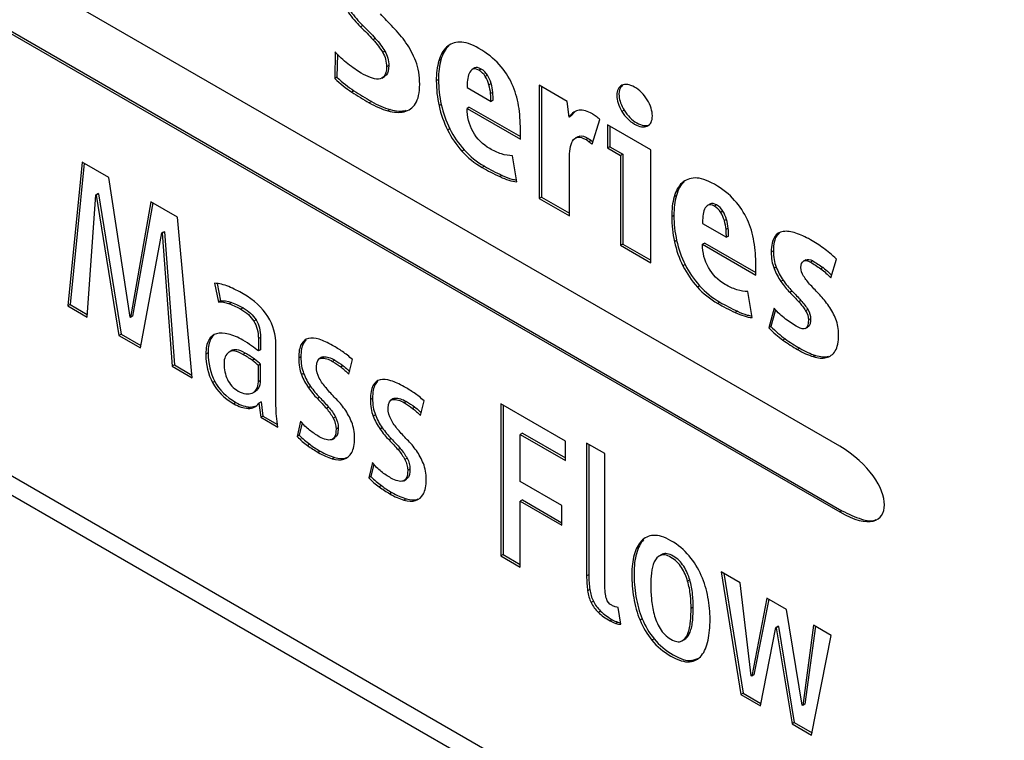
# Model space of a CAD drawing. Header units: millimetres. Extents: x 61 to 414, y 33 to 258.
# Tile 27 of 42: x 366.08 to 374.1, y 181.82 to 187.69. Entities that reach past the tile are written whole.
import ezdxf

# ---------------------------------------------------------------- set-up
doc = ezdxf.new("R2010")
doc.units = ezdxf.units.MM

msp = doc.modelspace()

# ---------------------------------------------------------------- linework, layer by layer
at = {"color": 7, "linetype": 'Continuous', "lineweight": 25}
for p, q in [((372.7572, 184.2175), (333.2819, 207.0058)), ((333.2819, 206.4716), (372.7572, 183.6829)), ((333.2998, 206.4819), (372.7752, 183.6933)), ((368.8735, 187.6453), (368.8556, 187.635)), ((368.9749, 187.5404), (368.9569, 187.53)), ((368.648, 187.4307), (368.6448, 187.2134)), ((369.0528, 187.4361), (369.0349, 187.4257)), ((369.5725, 187.4795), (369.5546, 187.4691)), ((368.6656, 187.4124), (368.6628, 187.2238)), ((369.5098, 187.3672), (369.4919, 187.3568)), ((369.0842, 187.3186), (369.0663, 187.3082)), ((369.7867, 187.3), (369.7642, 187.287)), ((369.7864, 187.2998), (369.7685, 187.2894)), ((369.8371, 187.2908), (369.8191, 187.2804)), ((368.6628, 187.2238), (368.6448, 187.2134)), ((369.0267, 187.2158), (369.0492, 187.2288)), ((369.0657, 187.2438), (369.0463, 187.2285)), ((369.0657, 187.2438), (369.0478, 187.2334)), ((369.4896, 187.2053), (369.4716, 187.1949)), ((369.8886, 187.2408), (369.8707, 187.2304)), ((368.8012, 187.1141), (368.7832, 187.1037)), ((369.7227, 187.1392), (369.9173, 187.0268)), ((369.9183, 187.173), (369.9004, 187.1626)), ((369.932, 187.1007), (369.914, 187.0903)), ((370.5381, 187.0268), (370.3098, 187.1586)), ((370.3098, 187.1586), (370.3098, 186.2374)), ((370.3277, 187.1483), (370.3277, 186.2477)), ((368.9427, 187.0267), (368.9247, 187.0164)), ((369.9353, 187.0372), (369.9173, 187.0268)), ((370.5526, 186.8997), (370.5381, 187.0268)), ((369.0954, 186.9611), (369.0775, 186.9507)), ((369.2274, 186.9536), (369.2094, 186.9432)), ((369.5121, 187.001), (369.4942, 186.9906)), ((369.7406, 186.9805), (369.7227, 186.9701)), ((369.7227, 186.9701), (370.1569, 186.7194)), ((369.7406, 186.9805), (370.1569, 186.7402)), ((370.6002, 186.9411), (370.5706, 186.9101)), ((371.0017, 186.9555), (370.9837, 186.9451)), ((370.5706, 186.9101), (370.5526, 186.8997)), ((370.7408, 186.6777), (370.8035, 186.8792)), ((361.0673, 186.8319), (380.0156, 175.8933)), ((369.5813, 186.8049), (369.5634, 186.7946)), ((370.1569, 186.7194), (370.1569, 186.7993)), ((371.2185, 186.634), (370.8663, 186.8374)), ((370.8663, 186.8374), (370.8663, 186.6481)), ((370.8842, 186.827), (370.8842, 186.6584)), ((371.2075, 186.8367), (371.1895, 186.8263)), ((370.6244, 186.7397), (370.602, 186.7268)), ((370.6224, 186.7379), (370.6405, 186.7451)), ((370.6405, 186.7451), (370.6225, 186.7347)), ((370.709, 186.7261), (370.691, 186.7158)), ((370.7338, 186.709), (370.7158, 186.6986)), ((361.1122, 186.6504), (379.2523, 176.1784)), ((369.6987, 186.6322), (369.6808, 186.6218)), ((370.8842, 186.6584), (370.8663, 186.6481)), ((370.8663, 186.6481), (370.9725, 186.5867)), ((370.8842, 186.6584), (370.9904, 186.5971)), ((371.2185, 185.7127), (371.2185, 186.634)), ((370.1263, 186.3731), (370.091, 186.5848)), ((370.5558, 186.0953), (370.5558, 186.5598)), ((370.9904, 186.5971), (370.9725, 186.5867)), ((370.9725, 186.5867), (370.9725, 185.8548)), ((370.9904, 186.5971), (370.9904, 185.8651)), ((366.5877, 186.5322), (366.4703, 185.3612)), ((366.6037, 186.523), (366.4883, 185.3715)), ((366.8033, 186.4078), (366.5877, 186.5322)), ((369.8645, 186.4985), (369.8465, 186.4882)), ((366.977, 185.2692), (366.8033, 186.4078)), ((370.0068, 186.4246), (369.9888, 186.4142)), ((371.4898, 186.3727), (371.4719, 186.3623)), ((366.6279, 185.2702), (366.6988, 186.2659)), ((366.7168, 186.2762), (366.6988, 186.2659)), ((366.6988, 186.2659), (366.702, 186.264)), ((366.7199, 186.2744), (366.702, 186.264)), ((366.702, 186.264), (366.887, 185.1206)), ((366.7168, 186.2762), (366.7199, 186.2744)), ((366.7199, 186.2744), (366.9049, 185.131)), ((370.3277, 186.2477), (370.3098, 186.2374)), ((370.3098, 186.2374), (370.5558, 186.0953)), ((370.3277, 186.2477), (370.5558, 186.1161)), ((371.4271, 186.2604), (371.4091, 186.25)), ((367.1475, 186.2091), (366.9803, 185.2673)), ((367.1621, 186.2006), (366.9982, 185.2777)), ((367.3631, 186.0846), (367.1475, 186.2091)), ((371.704, 186.1931), (371.6815, 186.1802)), ((371.7037, 186.1929), (371.6858, 186.1826)), ((371.7544, 186.1839), (371.7364, 186.1736)), ((371.8059, 186.1339), (371.788, 186.1236)), ((367.4837, 184.7761), (367.3631, 186.0846)), ((371.4069, 186.0985), (371.3889, 186.0881)), ((371.8356, 186.0661), (371.8177, 186.0558)), ((371.64, 186.0323), (371.8346, 185.92)), ((371.8493, 185.9939), (371.8313, 185.9835)), ((367.0623, 185.0194), (367.236, 185.9558)), ((367.2539, 185.9661), (367.236, 185.9558)), ((367.236, 185.9558), (367.2392, 185.9539)), ((367.2572, 185.9642), (367.2392, 185.9539)), ((367.2392, 185.9539), (367.3212, 184.8699)), ((367.2539, 185.9661), (367.2572, 185.9642)), ((367.2572, 185.9642), (367.3392, 184.8803)), ((371.4294, 185.8942), (371.4115, 185.8838)), ((371.8526, 185.9303), (371.8346, 185.92)), ((372.2442, 185.9319), (372.2262, 185.9215)), ((372.2661, 185.9548), (372.2442, 185.9319)), ((370.9904, 185.8651), (370.9725, 185.8548)), ((370.9725, 185.8548), (371.2185, 185.7127)), ((370.9904, 185.8651), (371.2185, 185.7335)), ((371.6579, 185.8736), (371.64, 185.8633)), ((371.64, 185.8633), (372.0742, 185.6126)), ((371.6579, 185.8736), (372.0742, 185.6333)), ((372.2176, 185.8105), (372.1996, 185.8001)), ((372.4807, 185.7368), (372.4627, 185.7264)), ((372.6838, 185.5895), (372.7305, 185.7426)), ((371.4986, 185.6981), (371.4806, 185.6877)), ((372.0742, 185.6126), (372.0742, 185.6925)), ((372.2401, 185.6776), (372.2222, 185.6673)), ((372.4627, 185.7264), (372.4598, 185.7248)), ((372.5377, 185.7278), (372.5197, 185.7174)), ((372.6214, 185.673), (372.6034, 185.6627)), ((367.666, 185.5457), (367.6966, 185.3925)), ((367.6866, 185.5431), (367.7146, 185.4029)), ((371.616, 185.5254), (371.5981, 185.515)), ((372.2964, 185.5709), (372.2785, 185.5605)), ((372.0436, 185.2662), (372.0083, 185.4779)), ((372.3689, 185.4826), (372.3509, 185.4723)), ((366.4883, 185.3715), (366.4703, 185.3612)), ((366.4703, 185.3612), (366.6279, 185.2702)), ((366.4883, 185.3715), (366.6293, 185.2901)), ((367.7146, 185.4029), (367.6966, 185.3925)), ((367.8049, 185.3878), (367.787, 185.3775)), ((367.8986, 185.345), (367.8807, 185.3346)), ((371.7818, 185.3917), (371.7638, 185.3813)), ((372.2238, 185.3423), (372.1788, 185.1826)), ((372.4412, 185.4057), (372.4233, 185.3953)), ((372.4975, 185.3321), (372.4796, 185.3218)), ((366.9803, 185.2673), (366.977, 185.2692)), ((366.9982, 185.2777), (366.9803, 185.2673)), ((371.9241, 185.3177), (371.9061, 185.3074)), ((372.2353, 185.3299), (372.1968, 185.1929)), ((372.52, 185.257), (372.5021, 185.2466)), ((368.0035, 185.2473), (367.9855, 185.237)), ((372.1968, 185.1929), (372.1788, 185.1826)), ((372.4765, 185.1765), (372.499, 185.1895)), ((366.9049, 185.131), (366.887, 185.1206)), ((366.887, 185.1206), (367.0623, 185.0194)), ((366.9049, 185.131), (367.0657, 185.0382)), ((367.6361, 185.0934), (367.6182, 185.0831)), ((368.0406, 185.1049), (368.0227, 185.0946)), ((368.0227, 185.0946), (368.0227, 184.9944)), ((368.0406, 185.1049), (368.0406, 185.0048)), ((372.3125, 185.0935), (372.2945, 185.0831)), ((368.1658, 184.5478), (368.1658, 185.0454)), ((368.3897, 185.0587), (368.3718, 185.0483)), ((368.41, 185.0854), (368.3897, 185.0587)), ((372.4316, 185.0166), (372.4137, 185.0062)), ((367.6127, 184.9786), (367.5948, 184.9683)), ((367.8058, 184.9981), (367.7833, 184.9851)), ((367.9144, 184.9772), (367.8965, 184.9668)), ((368.0406, 185.0048), (368.0227, 184.9944)), ((368.3688, 184.9453), (368.3508, 184.9349)), ((368.5398, 184.9428), (368.5173, 184.9298)), ((368.5538, 184.9462), (368.5358, 184.9359)), ((372.5595, 184.9585), (372.5415, 184.9481)), ((372.6656, 184.9501), (372.6476, 184.9398)), ((367.3392, 184.8803), (367.3212, 184.8699)), ((367.3212, 184.8699), (367.4837, 184.7761)), ((367.3392, 184.8803), (367.4817, 184.798)), ((367.9896, 184.9285), (367.9716, 184.9181)), ((368.0406, 184.8858), (368.0227, 184.8754)), ((368.0227, 184.7435), (368.0227, 184.8754)), ((368.0406, 184.7539), (368.0406, 184.8858)), ((368.6455, 184.9195), (368.6275, 184.9091)), ((368.7123, 184.8742), (368.6943, 184.8638)), ((368.7593, 184.8052), (368.7883, 184.924)), ((368.3913, 184.8116), (368.3733, 184.8013)), ((367.6674, 184.7465), (367.6495, 184.7361)), ((368.026, 184.6936), (368.0081, 184.6833)), ((368.0406, 184.7539), (368.0227, 184.7435)), ((368.4476, 184.7057), (368.4296, 184.6953)), ((368.9735, 184.7217), (368.9556, 184.7113)), ((368.9938, 184.7484), (368.9735, 184.7217)), ((367.9781, 184.6543), (368.0006, 184.6672)), ((368.5208, 184.617), (368.5028, 184.6067)), ((367.8395, 184.5749), (367.8216, 184.5645)), ((367.957, 184.5366), (367.939, 184.5262)), ((367.957, 184.5366), (368.0033, 184.547)), ((368.0455, 184.5803), (368.0275, 184.5699)), ((368.0275, 184.5699), (368.0419, 184.4539)), ((368.0455, 184.5803), (368.0599, 184.4642)), ((368.594, 184.5376), (368.576, 184.5273)), ((368.9526, 184.6083), (368.9346, 184.5979)), ((369.1236, 184.6058), (369.1011, 184.5928)), ((369.1376, 184.6092), (369.1196, 184.5989)), ((369.2293, 184.5824), (369.2113, 184.5721)), ((369.2961, 184.5372), (369.2781, 184.5268)), ((369.3431, 184.4681), (369.3721, 184.587)), ((370.5239, 184.2599), (369.9978, 184.5636)), ((369.9978, 184.5636), (369.9978, 183.3248)), ((370.0158, 184.5533), (370.0158, 183.3351)), ((368.0599, 184.4642), (368.0419, 184.4539)), ((368.0419, 184.4539), (368.1803, 184.374)), ((368.0599, 184.4642), (368.1779, 184.3961)), ((368.6503, 184.4579), (368.6323, 184.4475)), ((368.9751, 184.4746), (368.9571, 184.4642)), ((368.3669, 184.4224), (368.3379, 184.2979)), ((368.3791, 184.4081), (368.3559, 184.3083)), ((368.3559, 184.3083), (368.3379, 184.2979)), ((368.6728, 184.3687), (368.6548, 184.3583)), ((369.0314, 184.3687), (369.0134, 184.3583)), ((370.1735, 184.3251), (370.1556, 184.3148)), ((370.1556, 183.9302), (370.1556, 184.3148)), ((370.1556, 184.3148), (370.5239, 184.1021)), ((370.1735, 184.3251), (370.5239, 184.1229)), ((368.4404, 184.2345), (368.4224, 184.2241)), ((368.6238, 184.274), (368.6462, 184.287)), ((369.1046, 184.28), (369.0866, 184.2697)), ((370.5239, 184.1021), (370.5239, 184.2599)), ((370.844, 184.1587), (370.696, 184.2441)), ((370.696, 184.2441), (370.696, 183.1614)), ((370.714, 184.2338), (370.714, 183.1718)), ((368.5264, 184.1783), (368.5084, 184.168)), ((369.1778, 184.2006), (369.1598, 184.1903)), ((370.844, 183.0982), (370.844, 184.1587)), ((368.6422, 184.1272), (368.6243, 184.1169)), ((368.7371, 184.1234), (368.7191, 184.113)), ((368.9507, 184.0854), (368.9217, 183.9609)), ((368.9629, 184.0711), (368.9397, 183.9713)), ((369.2341, 184.1209), (369.2161, 184.1105)), ((368.9397, 183.9713), (368.9217, 183.9609)), ((369.2566, 184.0316), (369.2386, 184.0213)), ((369.0242, 183.8974), (369.0062, 183.8871)), ((369.2076, 183.937), (369.23, 183.9499)), ((370.4949, 183.7343), (370.1556, 183.9302)), ((369.1102, 183.8413), (369.0922, 183.831)), ((369.226, 183.7902), (369.2081, 183.7798)), ((369.3209, 183.7863), (369.3029, 183.776)), ((370.1735, 183.7808), (370.1556, 183.7704)), ((370.1556, 183.2337), (370.1556, 183.7704)), ((370.1556, 183.7704), (370.4949, 183.5745)), ((370.1735, 183.7808), (370.4949, 183.5953)), ((370.4949, 183.5745), (370.4949, 183.7343)), ((372.7752, 183.6933), (372.7572, 183.6829)), ((371.1595, 183.4561), (371.1415, 183.4457)), ((370.0158, 183.3351), (369.9978, 183.3248)), ((370.0158, 183.3351), (370.1556, 183.2544)), ((371.3079, 183.3362), (371.2854, 183.3233)), ((371.3147, 183.3395), (371.2967, 183.3291)), ((369.9978, 183.3248), (370.1556, 183.2337)), ((370.714, 183.1718), (370.696, 183.1614)), ((371.9458, 183.1066), (371.7914, 183.1957)), ((371.7914, 183.1957), (371.9523, 182.1965)), ((371.813, 183.1832), (371.9702, 182.2069)), ((371.5366, 183.1295), (371.5186, 183.1191)), ((372.0374, 182.3479), (371.9458, 183.1066)), ((370.722, 183.0518), (370.704, 183.0414)), ((370.7509, 182.9552), (370.7329, 182.9449)), ((372.1646, 182.9803), (372.0407, 182.346)), ((372.1789, 182.972), (372.0587, 182.3564)), ((372.3253, 182.8875), (372.1646, 182.9803)), ((370.8096, 182.8749), (370.7916, 182.8645)), ((370.9742, 182.7684), (370.9534, 182.9051)), ((371.5649, 182.907), (371.5469, 182.8966)), ((372.4525, 182.1083), (372.3253, 182.8875)), ((370.9053, 182.805), (370.8873, 182.7947)), ((370.9512, 182.785), (370.9333, 182.7746)), ((370.9512, 182.785), (370.9725, 182.7798)), ((371.149, 182.8109), (371.1311, 182.8005)), ((371.5383, 182.7023), (371.5204, 182.692)), ((372.1115, 182.1046), (372.2369, 182.7416)), ((372.2549, 182.752), (372.2369, 182.7416)), ((372.2369, 182.7416), (372.2401, 182.7398)), ((372.258, 182.7502), (372.2401, 182.7398)), ((372.2401, 182.7398), (372.3688, 181.956)), ((372.2549, 182.752), (372.258, 182.7502)), ((372.258, 182.7502), (372.3868, 181.9664)), ((372.5441, 182.7612), (372.4557, 182.1064)), ((372.5595, 182.7523), (372.4736, 182.1168)), ((372.6889, 182.6776), (372.5441, 182.7612)), ((371.2464, 182.6481), (371.2284, 182.6377)), ((371.4717, 182.6323), (371.4941, 182.6452)), ((372.528, 181.8641), (372.6889, 182.6776)), ((371.552, 182.4725), (371.534, 182.4621)), ((371.552, 182.4725), (371.6113, 182.491)), ((372.0407, 182.346), (372.0374, 182.3479)), ((372.0587, 182.3564), (372.0407, 182.346)), ((371.9702, 182.2069), (371.9523, 182.1965)), ((371.9702, 182.2069), (372.1151, 182.1232)), ((371.9523, 182.1965), (372.1115, 182.1046)), ((372.4557, 182.1064), (372.4525, 182.1083)), ((372.4736, 182.1168), (372.4557, 182.1064)), ((372.3868, 181.9664), (372.3688, 181.956)), ((372.3868, 181.9664), (372.5317, 181.8827)), ((372.3688, 181.956), (372.528, 181.8641))]:
    msp.add_line(p, q, dxfattribs=at)
for points in [[(368.7542, 187.7531), (368.7853, 187.7096), (368.8191, 187.6703), (368.8556, 187.635)], [(368.7722, 187.7635), (368.8032, 187.7199), (368.8371, 187.6807), (368.8735, 187.6453)], [(369.121, 187.6306), (369.0835, 187.6688), (369.0489, 187.7054), (369.0172, 187.7405)], [(368.8556, 187.635), (368.892, 187.5999), (368.9257, 187.5649), (368.9569, 187.53)], [(368.8735, 187.6453), (368.9099, 187.6102), (368.9437, 187.5753), (368.9749, 187.5404)], [(369.2247, 187.5054), (369.1931, 187.5504), (369.1585, 187.592), (369.121, 187.6306)], [(368.9569, 187.53), (368.988, 187.4955), (369.014, 187.4605), (369.0349, 187.4257)], [(368.9749, 187.5404), (369.0059, 187.5059), (369.032, 187.4709), (369.0528, 187.4361)], [(369.3044, 187.3545), (369.2828, 187.4102), (369.2563, 187.4607), (369.2247, 187.5054)], [(369.6623, 187.5102), (369.6189, 187.5091), (369.583, 187.4955), (369.5546, 187.4691)], [(369.8191, 187.4587), (369.758, 187.494), (369.7057, 187.511), (369.6623, 187.5102)], [(368.7518, 187.3328), (368.7138, 187.3626), (368.6792, 187.3953), (368.648, 187.4307)], [(369.0349, 187.4257), (369.0558, 187.3905), (369.0663, 187.3516), (369.0663, 187.3082)], [(369.0528, 187.4361), (369.0738, 187.4009), (369.0842, 187.3619), (369.0842, 187.3186)], [(369.5546, 187.4691), (369.5261, 187.4431), (369.5051, 187.4054), (369.4919, 187.3568)], [(369.5725, 187.4795), (369.544, 187.4535), (369.5231, 187.4158), (369.5098, 187.3672)], [(369.9841, 187.3281), (369.9406, 187.3768), (369.8856, 187.4204), (369.8191, 187.4587)], [(369.3366, 187.1668), (369.3366, 187.2363), (369.3258, 187.2988), (369.3044, 187.3545)], [(369.4919, 187.3568), (369.4783, 187.3084), (369.4716, 187.2543), (369.4716, 187.1949)], [(369.5098, 187.3672), (369.4963, 187.3187), (369.4896, 187.2646), (369.4896, 187.2053)], [(368.8604, 187.258), (368.8261, 187.2778), (368.7899, 187.3027), (368.7518, 187.3328)], [(368.9344, 187.2218), (368.9096, 187.2316), (368.885, 187.2438), (368.8604, 187.258)], [(369.0663, 187.3082), (369.0663, 187.2734), (369.0601, 187.2485), (369.0478, 187.2334)], [(369.0842, 187.3186), (369.0842, 187.2837), (369.078, 187.2589), (369.0657, 187.2438)], [(369.7685, 187.2894), (369.7562, 187.283), (369.7464, 187.2717), (369.7395, 187.2555)], [(369.8191, 187.2804), (369.7977, 187.2928), (369.7808, 187.2958), (369.7685, 187.2894)], [(369.8371, 187.2908), (369.8157, 187.3031), (369.7987, 187.3062), (369.7864, 187.2998)], [(369.8707, 187.2304), (369.8578, 187.2514), (369.8406, 187.268), (369.8191, 187.2804)], [(369.8886, 187.2408), (369.8757, 187.2617), (369.8585, 187.2784), (369.8371, 187.2908)], [(370.0877, 187.1706), (370.062, 187.2271), (370.0274, 187.2794), (369.9841, 187.3281)], [(368.6448, 187.2134), (368.6899, 187.1714), (368.7359, 187.1347), (368.7832, 187.1037)], [(368.6628, 187.2238), (368.7079, 187.1817), (368.7539, 187.145), (368.8012, 187.1141)], [(369.0004, 187.2087), (368.981, 187.2075), (368.959, 187.2118), (368.9344, 187.2218)], [(369.0478, 187.2334), (369.0355, 187.2183), (369.0196, 187.21), (369.0004, 187.2087)], [(369.4716, 187.1949), (369.4716, 187.1268), (369.4792, 187.0586), (369.4942, 186.9906)], [(369.4896, 187.2053), (369.4896, 187.1372), (369.4971, 187.069), (369.5121, 187.001)], [(369.7258, 187.199), (369.7236, 187.1774), (369.7227, 187.1575), (369.7227, 187.1392)], [(369.7395, 187.2555), (369.7325, 187.2392), (369.728, 187.2205), (369.7258, 187.199)], [(369.9004, 187.1626), (369.8934, 187.1869), (369.8835, 187.2095), (369.8707, 187.2304)], [(369.9183, 187.173), (369.9114, 187.1972), (369.9014, 187.2199), (369.8886, 187.2408)], [(368.7832, 187.1037), (368.8303, 187.0728), (368.8775, 187.0437), (368.9247, 187.0164)], [(368.8012, 187.1141), (368.8483, 187.0832), (368.8954, 187.054), (368.9427, 187.0267)], [(369.302, 187.0096), (369.325, 187.0453), (369.3366, 187.0976), (369.3366, 187.1668)], [(369.914, 187.0903), (369.9118, 187.1144), (369.9073, 187.1383), (369.9004, 187.1626)], [(369.932, 187.1007), (369.9298, 187.1247), (369.9253, 187.1487), (369.9183, 187.173)], [(369.9353, 187.0372), (369.9353, 187.0555), (369.9342, 187.0766), (369.932, 187.1007)], [(370.1417, 186.9921), (370.1314, 187.0548), (370.1135, 187.1144), (370.0877, 187.1706)], [(368.9247, 187.0164), (368.9772, 186.9861), (369.0282, 186.9643), (369.0775, 186.9507)], [(368.9427, 187.0267), (368.9952, 186.9964), (369.0461, 186.9746), (369.0954, 186.9611)], [(369.9173, 187.0268), (369.9173, 187.0451), (369.9162, 187.0663), (369.914, 187.0903)], [(371.2314, 186.909), (371.2314, 186.9509), (371.2174, 186.9947), (371.1895, 187.0401)], [(369.0775, 186.9507), (369.1268, 186.9369), (369.1708, 186.9345), (369.2094, 186.9432)], [(369.0954, 186.9611), (369.1448, 186.9472), (369.1887, 186.9449), (369.2274, 186.9536)], [(369.2094, 186.9432), (369.248, 186.9518), (369.2788, 186.974), (369.302, 187.0096)], [(369.4942, 186.9906), (369.5093, 186.9223), (369.5323, 186.8569), (369.5634, 186.7946)], [(369.5121, 187.001), (369.5272, 186.9326), (369.5503, 186.8673), (369.5813, 186.8049)], [(369.7709, 186.7805), (369.7387, 186.8387), (369.7227, 186.902), (369.7227, 186.9701)], [(370.1569, 186.7993), (370.1569, 186.8649), (370.1518, 186.9291), (370.1417, 186.9921)], [(370.6355, 186.9557), (370.6049, 186.9523), (370.5772, 186.9336), (370.5526, 186.8997)], [(370.7441, 186.9248), (370.7022, 186.949), (370.666, 186.9592), (370.6355, 186.9557)], [(370.7738, 186.9048), (370.7615, 186.9136), (370.7515, 186.9205), (370.7441, 186.9248)], [(370.8035, 186.8792), (370.796, 186.8872), (370.7861, 186.8957), (370.7738, 186.9048)], [(371.1895, 186.8263), (371.2174, 186.8394), (371.2314, 186.8668), (371.2314, 186.909)], [(369.5634, 186.7946), (369.5944, 186.7322), (369.6336, 186.6744), (369.6808, 186.6218)], [(369.5813, 186.8049), (369.6124, 186.7426), (369.6516, 186.6847), (369.6987, 186.6322)], [(369.9076, 186.6423), (369.8486, 186.6763), (369.8031, 186.7223), (369.7709, 186.7805)], [(370.5615, 186.6408), (370.5652, 186.6666), (370.5719, 186.6878), (370.5816, 186.7046)], [(370.5816, 186.7046), (370.5912, 186.7213), (370.6049, 186.7314), (370.6225, 186.7347)], [(370.6225, 186.7347), (370.6403, 186.7383), (370.6631, 186.7319), (370.691, 186.7158)], [(370.6405, 186.7451), (370.6583, 186.7486), (370.6811, 186.7422), (370.709, 186.7261)], [(370.691, 186.7158), (370.6995, 186.7108), (370.7078, 186.7049), (370.7158, 186.6986)], [(370.709, 186.7261), (370.7175, 186.7212), (370.7258, 186.7153), (370.7338, 186.709)], [(370.7158, 186.6986), (370.7239, 186.692), (370.7323, 186.6852), (370.7408, 186.6777)], [(370.7338, 186.709), (370.7382, 186.7054), (370.7426, 186.7018), (370.7471, 186.698)], [(369.6808, 186.6218), (369.728, 186.5692), (369.7832, 186.5247), (369.8465, 186.4882)], [(369.6987, 186.6322), (369.746, 186.5796), (369.8012, 186.5351), (369.8645, 186.4985)], [(370.0017, 186.6), (369.969, 186.6108), (369.9377, 186.6249), (369.9076, 186.6423)], [(370.5558, 186.5598), (370.5558, 186.5882), (370.5577, 186.6152), (370.5615, 186.6408)], [(370.091, 186.5848), (370.0642, 186.5842), (370.0344, 186.5893), (370.0017, 186.6)], [(369.8465, 186.4882), (369.8904, 186.4629), (369.9379, 186.438), (369.9888, 186.4142)], [(369.8645, 186.4985), (369.9084, 186.4732), (369.9559, 186.4483), (370.0068, 186.4246)], [(369.9888, 186.4142), (370.0397, 186.3904), (370.0856, 186.3766), (370.1263, 186.3731)], [(371.5796, 186.4034), (371.5362, 186.4023), (371.5003, 186.3887), (371.4719, 186.3623)], [(371.7364, 186.3519), (371.6753, 186.3872), (371.623, 186.4042), (371.5796, 186.4034)], [(371.4719, 186.3623), (371.4434, 186.3363), (371.4224, 186.2986), (371.4091, 186.25)], [(371.4898, 186.3727), (371.4613, 186.3466), (371.4404, 186.3089), (371.4271, 186.2604)], [(371.9014, 186.2213), (371.8579, 186.27), (371.8029, 186.3135), (371.7364, 186.3519)], [(371.4091, 186.25), (371.3956, 186.2015), (371.3889, 186.1474), (371.3889, 186.0881)], [(371.4271, 186.2604), (371.4136, 186.2119), (371.4069, 186.1578), (371.4069, 186.0985)], [(372.005, 186.0638), (371.9793, 186.1203), (371.9447, 186.1726), (371.9014, 186.2213)], [(371.6568, 186.1487), (371.6498, 186.1324), (371.6453, 186.1136), (371.6431, 186.0921)], [(371.6858, 186.1826), (371.6735, 186.1762), (371.6637, 186.1649), (371.6568, 186.1487)], [(371.7364, 186.1736), (371.715, 186.1859), (371.6981, 186.189), (371.6858, 186.1826)], [(371.7544, 186.1839), (371.733, 186.1963), (371.716, 186.1993), (371.7037, 186.1929)], [(371.788, 186.1236), (371.775, 186.1445), (371.7579, 186.1612), (371.7364, 186.1736)], [(371.8059, 186.1339), (371.793, 186.1549), (371.7758, 186.1716), (371.7544, 186.1839)], [(371.8356, 186.0661), (371.8287, 186.0904), (371.8187, 186.1131), (371.8059, 186.1339)], [(371.3889, 186.0881), (371.3889, 186.02), (371.3965, 185.9518), (371.4115, 185.8838)], [(371.4069, 186.0985), (371.4069, 186.0304), (371.4144, 185.9622), (371.4294, 185.8942)], [(371.6431, 186.0921), (371.6409, 186.0706), (371.64, 186.0506), (371.64, 186.0323)], [(371.8177, 186.0558), (371.8107, 186.08), (371.8007, 186.1027), (371.788, 186.1236)], [(371.8313, 185.9835), (371.8291, 186.0075), (371.8246, 186.0315), (371.8177, 186.0558)], [(371.8493, 185.9939), (371.8471, 186.0179), (371.8426, 186.0419), (371.8356, 186.0661)], [(372.059, 185.8853), (372.0487, 185.948), (372.0308, 186.0076), (372.005, 186.0638)], [(371.8346, 185.92), (371.8346, 185.9383), (371.8335, 185.9594), (371.8313, 185.9835)], [(371.8526, 185.9303), (371.8526, 185.9486), (371.8515, 185.9698), (371.8493, 185.9939)], [(371.4294, 185.8942), (371.4445, 185.8258), (371.4675, 185.7605), (371.4986, 185.6981)], [(372.2262, 185.9215), (372.2085, 185.8951), (372.1996, 185.8547), (372.1996, 185.8001)], [(372.2442, 185.9319), (372.2265, 185.9055), (372.2176, 185.865), (372.2176, 185.8105)], [(372.2978, 185.9674), (372.2677, 185.9631), (372.2439, 185.9476), (372.2262, 185.9215)], [(372.3999, 185.9548), (372.3619, 185.9675), (372.3278, 185.9717), (372.2978, 185.9674)], [(372.5182, 185.9006), (372.4774, 185.9242), (372.438, 185.9421), (372.3999, 185.9548)], [(372.6251, 185.8313), (372.5914, 185.8558), (372.5557, 185.879), (372.5182, 185.9006)], [(371.4115, 185.8838), (371.4266, 185.8154), (371.4496, 185.7501), (371.4806, 185.6877)], [(371.6882, 185.6737), (371.656, 185.7319), (371.64, 185.7952), (371.64, 185.8633)], [(372.0742, 185.6925), (372.0742, 185.758), (372.0691, 185.8223), (372.059, 185.8853)], [(372.7305, 185.7426), (372.694, 185.7774), (372.659, 185.807), (372.6251, 185.8313)], [(372.1996, 185.8001), (372.1996, 185.7506), (372.2072, 185.7063), (372.2222, 185.6673)], [(372.2176, 185.8105), (372.2176, 185.761), (372.2252, 185.7167), (372.2401, 185.6776)], [(372.4627, 185.7264), (372.4771, 185.7342), (372.4962, 185.731), (372.5197, 185.7174)], [(372.4807, 185.7368), (372.4951, 185.7445), (372.5142, 185.7414), (372.5377, 185.7278)], [(371.4806, 185.6877), (371.5117, 185.6254), (371.5509, 185.5675), (371.5981, 185.515)], [(371.4986, 185.6981), (371.5297, 185.6357), (371.5689, 185.5779), (371.616, 185.5254)], [(371.8249, 185.5354), (371.7659, 185.5695), (371.7204, 185.6155), (371.6882, 185.6737)], [(372.2222, 185.6673), (372.2372, 185.6282), (372.256, 185.5926), (372.2785, 185.5605)], [(372.2401, 185.6776), (372.2551, 185.6386), (372.274, 185.6029), (372.2964, 185.5709)], [(372.4409, 185.674), (372.4409, 185.701), (372.4482, 185.7185), (372.4627, 185.7264)], [(372.4635, 185.6034), (372.4485, 185.6269), (372.4409, 185.6504), (372.4409, 185.674)], [(372.5197, 185.7174), (372.5465, 185.702), (372.5744, 185.6839), (372.6034, 185.6627)], [(372.5377, 185.7278), (372.5645, 185.7123), (372.5924, 185.6943), (372.6214, 185.673)], [(372.6034, 185.6627), (372.6324, 185.6417), (372.6592, 185.6172), (372.6838, 185.5895)], [(372.5206, 185.5304), (372.4976, 185.5555), (372.4785, 185.5798), (372.4635, 185.6034)], [(367.7813, 185.5183), (367.7409, 185.5354), (367.7026, 185.5443), (367.666, 185.5457)], [(367.8998, 185.4592), (367.861, 185.4815), (367.8216, 185.5012), (367.7813, 185.5183)], [(371.5981, 185.515), (371.6453, 185.4624), (371.7005, 185.4179), (371.7638, 185.3813)], [(371.616, 185.5254), (371.6633, 185.4728), (371.7185, 185.4283), (371.7818, 185.3917)], [(371.919, 185.4932), (371.8862, 185.5039), (371.8549, 185.5181), (371.8249, 185.5354)], [(372.0083, 185.4779), (371.9815, 185.4774), (371.9517, 185.4825), (371.919, 185.4932)], [(372.2785, 185.5605), (372.301, 185.5284), (372.3251, 185.499), (372.3509, 185.4723)], [(372.2964, 185.5709), (372.3189, 185.5387), (372.3431, 185.5094), (372.3689, 185.4826)], [(372.5945, 185.4515), (372.5683, 185.479), (372.5436, 185.5053), (372.5206, 185.5304)], [(368.0989, 185.2745), (368.0542, 185.3467), (367.988, 185.4083), (367.8998, 185.4592)], [(372.3509, 185.4723), (372.3766, 185.4456), (372.4007, 185.4202), (372.4233, 185.3953)], [(372.3689, 185.4826), (372.3946, 185.456), (372.4187, 185.4305), (372.4412, 185.4057)], [(372.6686, 185.3603), (372.6456, 185.3936), (372.6208, 185.4239), (372.5945, 185.4515)], [(367.6966, 185.3925), (367.7213, 185.3957), (367.7515, 185.3906), (367.787, 185.3775)], [(367.7146, 185.4029), (367.7393, 185.406), (367.7695, 185.401), (367.8049, 185.3878)], [(367.787, 185.3775), (367.8226, 185.3645), (367.8537, 185.3502), (367.8807, 185.3346)], [(367.8049, 185.3878), (367.8405, 185.3749), (367.8717, 185.3605), (367.8986, 185.345)], [(367.8807, 185.3346), (367.9258, 185.3085), (367.9608, 185.276), (367.9855, 185.237)], [(367.8986, 185.345), (367.9438, 185.3189), (367.9788, 185.2864), (368.0035, 185.2473)], [(371.7638, 185.3813), (371.8077, 185.356), (371.8552, 185.3311), (371.9061, 185.3074)], [(371.7818, 185.3917), (371.8256, 185.3664), (371.8732, 185.3415), (371.9241, 185.3177)], [(372.3163, 185.2545), (372.2836, 185.2791), (372.2528, 185.3081), (372.2238, 185.3423)], [(372.4233, 185.3953), (372.4458, 185.3705), (372.4646, 185.3459), (372.4796, 185.3218)], [(372.4412, 185.4057), (372.4638, 185.3809), (372.4825, 185.3563), (372.4975, 185.3321)], [(372.4975, 185.3321), (372.5125, 185.308), (372.52, 185.2831), (372.52, 185.257)], [(372.7257, 185.2531), (372.7106, 185.2916), (372.6916, 185.3273), (372.6686, 185.3603)], [(368.1658, 185.0454), (368.1658, 185.1259), (368.1435, 185.2023), (368.0989, 185.2745)], [(371.9061, 185.3074), (371.957, 185.2836), (372.0029, 185.2698), (372.0436, 185.2662)], [(372.4137, 185.1899), (372.3815, 185.2085), (372.349, 185.2301), (372.3163, 185.2545)], [(372.4796, 185.3218), (372.4945, 185.2977), (372.5021, 185.2728), (372.5021, 185.2466)], [(372.7482, 185.127), (372.7482, 185.1726), (372.7407, 185.2149), (372.7257, 185.2531)], [(367.9855, 185.237), (368.0103, 185.1979), (368.0227, 185.1505), (368.0227, 185.0946)], [(368.0035, 185.2473), (368.0282, 185.2083), (368.0406, 185.1609), (368.0406, 185.1049)], [(372.1788, 185.1826), (372.2163, 185.1449), (372.2549, 185.1116), (372.2945, 185.0831)], [(372.1968, 185.1929), (372.2343, 185.1552), (372.2729, 185.122), (372.3125, 185.0935)], [(372.5021, 185.2466), (372.5021, 185.1749), (372.4726, 185.1559), (372.4137, 185.1899)], [(367.6361, 185.0934), (367.6205, 185.0664), (367.6127, 185.0282), (367.6127, 184.9786)], [(367.6825, 185.1351), (367.6551, 185.1273), (367.6336, 185.1098), (367.6182, 185.0831)], [(367.66, 185.1233), (367.6509, 185.1152), (367.6429, 185.1052), (367.6361, 185.0934)], [(367.7789, 185.1323), (367.7419, 185.1419), (367.7098, 185.1427), (367.6825, 185.1351)], [(367.8972, 185.0817), (367.8553, 185.1059), (367.816, 185.1227), (367.7789, 185.1323)], [(368.4305, 185.096), (368.4053, 185.0903), (368.3856, 185.0743), (368.3718, 185.0483)], [(368.5182, 185.0893), (368.4849, 185.0997), (368.4557, 185.102), (368.4305, 185.096)], [(372.3125, 185.0935), (372.3522, 185.065), (372.3919, 185.0395), (372.4316, 185.0166)], [(372.7208, 184.9951), (372.7391, 185.0248), (372.7482, 185.0688), (372.7482, 185.127)], [(367.6182, 185.0831), (367.6026, 185.056), (367.5948, 185.0178), (367.5948, 184.9683)], [(367.9144, 184.9772), (367.8638, 185.0064), (367.8254, 185.0123), (367.7996, 184.9943)], [(367.9671, 185.0358), (367.9452, 185.0521), (367.9218, 185.0675), (367.8972, 185.0817)], [(368.0227, 184.9944), (368.0077, 185.0056), (367.9892, 185.0194), (367.9671, 185.0358)], [(368.3718, 185.0483), (368.3578, 185.0224), (368.3508, 184.9845), (368.3508, 184.9349)], [(368.3897, 185.0587), (368.3757, 185.0327), (368.3688, 184.9948), (368.3688, 184.9453)], [(368.6258, 185.04), (368.5872, 185.0623), (368.5513, 185.0786), (368.5182, 185.0893)], [(368.7079, 184.989), (368.6811, 185.0067), (368.6537, 185.0239), (368.6258, 185.04)], [(372.2945, 185.0831), (372.3342, 185.0546), (372.3739, 185.0291), (372.4137, 185.0062)], [(372.4316, 185.0166), (372.4767, 184.9906), (372.5192, 184.9711), (372.5595, 184.9585)], [(367.5948, 184.9683), (367.5948, 184.8828), (367.6131, 184.8055), (367.6495, 184.7361)], [(367.6127, 184.9786), (367.6127, 184.8931), (367.631, 184.8159), (367.6674, 184.7465)], [(367.7816, 184.9839), (367.7557, 184.9663), (367.7428, 184.9349), (367.7428, 184.8904)], [(367.8965, 184.9668), (367.8458, 184.9961), (367.8074, 185.0019), (367.7816, 184.9839)], [(367.9716, 184.9181), (367.9496, 184.9345), (367.9245, 184.9507), (367.8965, 184.9668)], [(367.9896, 184.9285), (367.9676, 184.9449), (367.9425, 184.961), (367.9144, 184.9772)], [(368.3508, 184.9349), (368.3508, 184.8843), (368.3584, 184.8397), (368.3733, 184.8013)], [(368.3688, 184.9453), (368.3688, 184.8947), (368.3763, 184.8501), (368.3913, 184.8116)], [(368.4956, 184.8643), (368.4956, 184.9101), (368.509, 184.9339), (368.5358, 184.9359)], [(368.5358, 184.9359), (368.5626, 184.9378), (368.5932, 184.9289), (368.6275, 184.9091)], [(368.5538, 184.9462), (368.5806, 184.9482), (368.6112, 184.9393), (368.6455, 184.9195)], [(368.7883, 184.924), (368.7615, 184.9493), (368.7347, 184.971), (368.7079, 184.989)], [(372.4137, 185.0062), (372.4587, 184.9802), (372.5012, 184.9607), (372.5415, 184.9481)], [(372.5415, 184.9481), (372.5817, 184.9353), (372.6171, 184.9327), (372.6476, 184.9398)], [(372.5595, 184.9585), (372.5997, 184.9457), (372.635, 184.943), (372.6656, 184.9501)], [(372.6476, 184.9398), (372.6782, 184.9469), (372.7026, 184.9652), (372.7208, 184.9951)], [(367.7428, 184.8904), (367.7428, 184.8446), (367.7519, 184.8019), (367.7703, 184.762)], [(368.0227, 184.8754), (368.0109, 184.8873), (367.9938, 184.9014), (367.9716, 184.9181)], [(368.0406, 184.8858), (368.0288, 184.8977), (368.0118, 184.9117), (367.9896, 184.9285)], [(368.5189, 184.7721), (368.5033, 184.8002), (368.4956, 184.8308), (368.4956, 184.8643)], [(368.6275, 184.9091), (368.65, 184.8961), (368.6722, 184.881), (368.6943, 184.8638)], [(368.6455, 184.9195), (368.6679, 184.9065), (368.6902, 184.8914), (368.7123, 184.8742)], [(368.6943, 184.8638), (368.7162, 184.8469), (368.7379, 184.8274), (368.7593, 184.8052)], [(368.3733, 184.8013), (368.3883, 184.7628), (368.4071, 184.7275), (368.4296, 184.6953)], [(368.3913, 184.8116), (368.4063, 184.7732), (368.425, 184.7379), (368.4476, 184.7057)], [(368.576, 184.6899), (368.5535, 184.7164), (368.5345, 184.7437), (368.5189, 184.7721)], [(367.6495, 184.7361), (367.6859, 184.6667), (367.7433, 184.6097), (367.8216, 184.5645)], [(367.6674, 184.7465), (367.7039, 184.6771), (367.7612, 184.6201), (367.8395, 184.5749)], [(367.7703, 184.762), (367.7886, 184.7225), (367.8183, 184.6907), (367.8592, 184.6671)], [(368.0081, 184.6833), (368.0178, 184.6988), (368.0227, 184.7187), (368.0227, 184.7435)], [(368.026, 184.6936), (368.0358, 184.7091), (368.0406, 184.7291), (368.0406, 184.7539)], [(368.4296, 184.6953), (368.4521, 184.6632), (368.4765, 184.6337), (368.5028, 184.6067)], [(368.4476, 184.7057), (368.4701, 184.6736), (368.4945, 184.644), (368.5208, 184.617)], [(368.6508, 184.6084), (368.6235, 184.636), (368.5986, 184.6631), (368.576, 184.6899)], [(368.9556, 184.7113), (368.9416, 184.6853), (368.9346, 184.6474), (368.9346, 184.5979)], [(368.9735, 184.7217), (368.9595, 184.6957), (368.9526, 184.6578), (368.9526, 184.6083)], [(369.0143, 184.759), (368.9891, 184.7533), (368.9694, 184.7373), (368.9556, 184.7113)], [(369.102, 184.7522), (369.0687, 184.7627), (369.0395, 184.765), (369.0143, 184.759)], [(369.2096, 184.703), (369.171, 184.7253), (369.1351, 184.7415), (369.102, 184.7522)], [(369.2917, 184.652), (369.2649, 184.6697), (369.2375, 184.6869), (369.2096, 184.703)], [(367.8592, 184.6671), (367.8798, 184.6552), (367.8997, 184.648), (367.9191, 184.6454)], [(367.9191, 184.6454), (367.9385, 184.643), (367.9558, 184.6448), (367.9709, 184.651)], [(367.9709, 184.651), (367.986, 184.6569), (367.9984, 184.6677), (368.0081, 184.6833)], [(368.5208, 184.617), (368.5471, 184.59), (368.5714, 184.5636), (368.594, 184.5376)], [(369.1376, 184.6092), (369.1644, 184.6112), (369.195, 184.6023), (369.2293, 184.5824)], [(369.3721, 184.587), (369.3453, 184.6123), (369.3185, 184.634), (369.2917, 184.652)], [(367.8216, 184.5645), (367.8624, 184.5409), (367.9015, 184.5282), (367.939, 184.5262)], [(367.8395, 184.5749), (367.8803, 184.5513), (367.9194, 184.5386), (367.957, 184.5366)], [(367.939, 184.5262), (367.9765, 184.5246), (368.006, 184.539), (368.0275, 184.5699)], [(368.1707, 184.4631), (368.1674, 184.4923), (368.1658, 184.5205), (368.1658, 184.5478)], [(368.5028, 184.6067), (368.5291, 184.5797), (368.5535, 184.5532), (368.576, 184.5273)], [(368.594, 184.5376), (368.6165, 184.5117), (368.6353, 184.4851), (368.6503, 184.4579)], [(368.7256, 184.52), (368.7031, 184.5516), (368.6782, 184.5808), (368.6508, 184.6084)], [(368.9346, 184.5979), (368.9346, 184.5473), (368.9422, 184.5027), (368.9571, 184.4642)], [(368.9526, 184.6083), (368.9526, 184.5577), (368.9601, 184.5131), (368.9751, 184.4746)], [(369.0794, 184.5273), (369.0794, 184.5731), (369.0928, 184.5969), (369.1196, 184.5989)], [(369.1196, 184.5989), (369.1464, 184.6008), (369.177, 184.5919), (369.2113, 184.5721)], [(369.2113, 184.5721), (369.2338, 184.5591), (369.256, 184.544), (369.2781, 184.5268)], [(369.2293, 184.5824), (369.2517, 184.5695), (369.274, 184.5544), (369.2961, 184.5372)], [(368.1803, 184.374), (368.1771, 184.4042), (368.1738, 184.434), (368.1707, 184.4631)], [(368.576, 184.5273), (368.5986, 184.5013), (368.6173, 184.4747), (368.6323, 184.4475)], [(368.6503, 184.4579), (368.6652, 184.4307), (368.6728, 184.4007), (368.6728, 184.3687)], [(368.7827, 184.4144), (368.7671, 184.4532), (368.7481, 184.4884), (368.7256, 184.52)], [(368.9571, 184.4642), (368.9721, 184.4258), (368.9909, 184.3905), (369.0134, 184.3583)], [(368.9751, 184.4746), (368.9901, 184.4361), (369.0088, 184.4008), (369.0314, 184.3687)], [(369.1027, 184.4351), (369.0871, 184.4632), (369.0794, 184.4938), (369.0794, 184.5273)], [(369.2781, 184.5268), (369.3, 184.5099), (369.3217, 184.4904), (369.3431, 184.4681)], [(368.4392, 184.3488), (368.4135, 184.3687), (368.3894, 184.3931), (368.3669, 184.4224)], [(368.6323, 184.4475), (368.6473, 184.4203), (368.6548, 184.3904), (368.6548, 184.3583)], [(368.806, 184.2859), (368.806, 184.3329), (368.7983, 184.3756), (368.7827, 184.4144)], [(369.1598, 184.3529), (369.1373, 184.3794), (369.1183, 184.4067), (369.1027, 184.4351)], [(368.3379, 184.2979), (368.3658, 184.2694), (368.3939, 184.2448), (368.4224, 184.2241)], [(368.3559, 184.3083), (368.3838, 184.2798), (368.4119, 184.2551), (368.4404, 184.2345)], [(368.5182, 184.296), (368.4912, 184.3115), (368.4651, 184.3292), (368.4392, 184.3488)], [(368.6171, 184.2715), (368.5919, 184.2641), (368.5588, 184.2725), (368.5182, 184.296)], [(368.6548, 184.3583), (368.6548, 184.3074), (368.6422, 184.2787), (368.6171, 184.2715)], [(369.0134, 184.3583), (369.0359, 184.3262), (369.0603, 184.2967), (369.0866, 184.2697)], [(369.0314, 184.3687), (369.0539, 184.3366), (369.0783, 184.307), (369.1046, 184.28)], [(369.2346, 184.2714), (369.2073, 184.299), (369.1824, 184.3261), (369.1598, 184.3529)], [(368.4224, 184.2241), (368.4508, 184.2032), (368.4796, 184.1846), (368.5084, 184.168)], [(368.4404, 184.2345), (368.4688, 184.2136), (368.4975, 184.195), (368.5264, 184.1783)], [(368.7827, 184.1666), (368.7983, 184.1939), (368.806, 184.2339), (368.806, 184.2859)], [(369.0866, 184.2697), (369.1129, 184.2426), (369.1373, 184.2162), (369.1598, 184.1903)], [(369.1046, 184.28), (369.1309, 184.253), (369.1552, 184.2266), (369.1778, 184.2006)], [(369.3094, 184.183), (369.2869, 184.2145), (369.262, 184.2438), (369.2346, 184.2714)], [(372.7572, 183.6829), (373.2429, 183.4025), (373.2429, 183.9372), (372.7572, 184.2175)], [(368.5084, 184.168), (368.5492, 184.1444), (368.5878, 184.1272), (368.6243, 184.1169)], [(368.5264, 184.1783), (368.5672, 184.1548), (368.6058, 184.1376), (368.6422, 184.1272)], [(368.7191, 184.113), (368.7459, 184.1212), (368.7671, 184.139), (368.7827, 184.1666)], [(369.1598, 184.1903), (369.1824, 184.1643), (369.2011, 184.1377), (369.2161, 184.1105)], [(369.1778, 184.2006), (369.2003, 184.1747), (369.2191, 184.1481), (369.2341, 184.1209)], [(369.3665, 184.0774), (369.3509, 184.1162), (369.3319, 184.1514), (369.3094, 184.183)], [(368.6243, 184.1169), (368.6607, 184.1062), (368.6923, 184.1051), (368.7191, 184.113)], [(368.6422, 184.1272), (368.6786, 184.1166), (368.7103, 184.1155), (368.7371, 184.1234)], [(369.023, 184.0118), (368.9973, 184.0317), (368.9732, 184.0561), (368.9507, 184.0854)], [(369.2161, 184.1105), (369.2311, 184.0833), (369.2386, 184.0533), (369.2386, 184.0213)], [(369.2341, 184.1209), (369.249, 184.0937), (369.2566, 184.0637), (369.2566, 184.0316)], [(369.3898, 183.9489), (369.3898, 183.9959), (369.3821, 184.0386), (369.3665, 184.0774)], [(368.9397, 183.9713), (368.9676, 183.9428), (368.9957, 183.9181), (369.0242, 183.8974)], [(369.102, 183.959), (369.075, 183.9745), (369.0489, 183.9921), (369.023, 184.0118)], [(369.2386, 184.0213), (369.2386, 183.9704), (369.226, 183.9417), (369.2009, 183.9345)], [(368.9217, 183.9609), (368.9496, 183.9324), (368.9777, 183.9077), (369.0062, 183.8871)], [(369.0242, 183.8974), (369.0526, 183.8766), (369.0813, 183.858), (369.1102, 183.8413)], [(369.2009, 183.9345), (369.1757, 183.9271), (369.1426, 183.9355), (369.102, 183.959)], [(369.3665, 183.8296), (369.3821, 183.8569), (369.3898, 183.8969), (369.3898, 183.9489)], [(369.0062, 183.8871), (369.0346, 183.8662), (369.0634, 183.8476), (369.0922, 183.831)], [(369.0922, 183.831), (369.133, 183.8074), (369.1716, 183.7902), (369.2081, 183.7798)], [(369.1102, 183.8413), (369.151, 183.8178), (369.1896, 183.8005), (369.226, 183.7902)], [(369.3029, 183.776), (369.3297, 183.7841), (369.3509, 183.802), (369.3665, 183.8296)], [(369.2081, 183.7798), (369.2445, 183.7692), (369.2761, 183.7681), (369.3029, 183.776)], [(369.226, 183.7902), (369.2624, 183.7796), (369.2941, 183.7785), (369.3209, 183.7863)], [(371.2405, 183.4915), (371.2003, 183.4889), (371.1672, 183.4736), (371.1415, 183.4457)], [(371.2967, 183.3291), (371.2747, 183.3196), (371.2581, 183.3019), (371.2469, 183.276)], [(371.2469, 183.276), (371.2356, 183.2505), (371.228, 183.2202), (371.2244, 183.1852)], [(371.6297, 183.1656), (371.6045, 183.2229), (371.5715, 183.276), (371.5308, 183.3248)], [(370.714, 183.1718), (370.714, 183.127), (370.7166, 183.0872), (370.722, 183.0518)], [(370.696, 183.1614), (370.696, 183.1167), (370.6987, 183.0769), (370.704, 183.0414)], [(370.8568, 182.9774), (370.8482, 183.0023), (370.844, 183.0425), (370.844, 183.0982)], [(371.6844, 182.9883), (371.6731, 183.0494), (371.6548, 183.1083), (371.6297, 183.1656)], [(370.704, 183.0414), (370.7094, 183.0062), (370.719, 182.974), (370.7329, 182.9449)], [(370.722, 183.0518), (370.7274, 183.0166), (370.737, 182.9843), (370.7509, 182.9552)], [(370.7329, 182.9449), (370.7469, 182.916), (370.7664, 182.8892), (370.7916, 182.8645)], [(370.7509, 182.9552), (370.7649, 182.9263), (370.7844, 182.8996), (370.8096, 182.8749)], [(370.9003, 182.9228), (370.8799, 182.9345), (370.8654, 182.9527), (370.8568, 182.9774)], [(371.2235, 182.9756), (371.2268, 182.934), (371.234, 182.8924), (371.2452, 182.8508)], [(371.7012, 182.8075), (371.7012, 182.8672), (371.6956, 182.9272), (371.6844, 182.9883)], [(370.7916, 182.8645), (370.8168, 182.8401), (370.8487, 182.8169), (370.8873, 182.7947)], [(370.8096, 182.8749), (370.8348, 182.8505), (370.8667, 182.8273), (370.9053, 182.805)], [(370.9292, 182.9106), (370.9195, 182.9131), (370.9099, 182.9172), (370.9003, 182.9228)], [(370.9534, 182.9051), (370.9469, 182.9063), (370.9389, 182.9081), (370.9292, 182.9106)], [(370.8873, 182.7947), (370.9003, 182.7872), (370.9155, 182.7804), (370.9333, 182.7746)], [(370.9053, 182.805), (370.9182, 182.7976), (370.9334, 182.7907), (370.9512, 182.785)], [(370.9333, 182.7746), (370.9509, 182.7686), (370.9646, 182.7667), (370.9742, 182.7684)], [(371.1311, 182.8005), (371.1552, 182.7421), (371.1876, 182.6877), (371.2284, 182.6377)], [(371.149, 182.8109), (371.1732, 182.7525), (371.2056, 182.6981), (371.2464, 182.6481)], [(371.4704, 182.6316), (371.4925, 182.6431), (371.509, 182.6631), (371.5204, 182.692)], [(371.4884, 182.642), (371.5104, 182.6535), (371.527, 182.6734), (371.5383, 182.7023)], [(371.534, 182.4621), (371.5747, 182.4659), (371.6074, 182.483), (371.6322, 182.514)]]:
    msp.add_open_spline(points, degree=3, dxfattribs=at)
for points, knots in [([(370.9837, 187.1589), (370.9558, 187.1458), (370.9419, 187.118), (370.9419, 187.0761), (370.9419, 187.0339), (370.9558, 186.9905), (370.9837, 186.9451)], [3, 3, 3, 3, 4, 4, 4, 5, 5, 5, 5]), ([(370.9905, 187.1574), (370.982, 187.1506), (370.9608, 187.1337), (370.9572, 187.0777), (370.9699, 187.0134), (370.9909, 186.975), (371.0017, 186.9555)], [0, 0, 0, 0, 0.207305, 0.515685, 0.753442, 1, 1, 1, 1]), ([(371.1895, 187.0401), (371.1616, 187.0852), (371.1274, 187.1195), (371.0866, 187.1431), (371.0459, 187.1666), (371.0116, 187.1718), (370.9837, 187.1589)], [5, 5, 5, 5, 6, 6, 6, 7, 7, 7, 7]), ([(370.9837, 186.9451), (371.0116, 186.9), (371.0459, 186.8656), (371.0866, 186.8421), (371.1274, 186.8185), (371.1616, 186.8134), (371.1895, 186.8263)], [1, 1, 1, 1, 2, 2, 2, 3, 3, 3, 3]), ([(371.0017, 186.9555), (371.0295, 186.9104), (371.0639, 186.876), (371.1046, 186.8525), (371.1454, 186.8289), (371.1796, 186.8238), (371.2075, 186.8367)], [1, 1, 1, 1, 2, 2, 2, 3, 3, 3, 3]), ([(370.0068, 186.4246), (370.0341, 186.4126), (370.0741, 186.395), (370.1119, 186.3891), (370.124, 186.3872)], [0, 0, 0, 0, 0.680926, 1, 1, 1, 1]), ([(372.6214, 185.673), (372.6372, 185.661), (372.6609, 185.6429), (372.6831, 185.6194), (372.6905, 185.6115)], [0, 0, 0, 0, 0.664113, 1, 1, 1, 1]), ([(371.9241, 185.3177), (371.9513, 185.3058), (371.9914, 185.2881), (372.0292, 185.2823), (372.0413, 185.2804)], [0, 0, 0, 0, 0.680926, 1, 1, 1, 1]), ([(372.52, 185.257), (372.5195, 185.2451), (372.5185, 185.2232), (372.5106, 185.1987), (372.5003, 185.1919), (372.4961, 185.1892)], [0, 0, 0, 0, 0.413491, 0.762051, 1, 1, 1, 1]), ([(368.5376, 184.9414), (368.5378, 184.9415), (368.5419, 184.9453), (368.5479, 184.9458), (368.5538, 184.9462)], [0, 0, 0, 0, 0.035294, 1, 1, 1, 1]), ([(368.7123, 184.8742), (368.7246, 184.8643), (368.7425, 184.85), (368.7595, 184.833), (368.7648, 184.8277)], [0, 0, 0, 0, 0.689624, 1, 1, 1, 1]), ([(367.9977, 184.667), (368.0026, 184.6696), (368.0139, 184.6757), (368.0216, 184.6872), (368.026, 184.6936)], [0, 0, 0, 0, 0.431739, 1, 1, 1, 1]), ([(369.1214, 184.6044), (369.1216, 184.6045), (369.1257, 184.6083), (369.1317, 184.6088), (369.1376, 184.6092)], [0, 0, 0, 0, 0.0352938, 1, 1, 1, 1]), ([(369.2961, 184.5372), (369.3084, 184.5273), (369.3263, 184.513), (369.3433, 184.496), (369.3486, 184.4907)], [0, 0, 0, 0, 0.689624, 1, 1, 1, 1]), ([(368.6728, 184.3687), (368.6722, 184.3559), (368.6712, 184.3321), (368.6631, 184.3011), (368.6493, 184.2925), (368.6424, 184.2881)], [0, 0, 0, 0, 0.3670137, 0.6828752, 1, 1, 1, 1]), ([(369.2566, 184.0316), (369.256, 184.0189), (369.255, 183.9951), (369.2469, 183.9641), (369.2331, 183.9554), (369.2262, 183.9511)], [0, 0, 0, 0, 0.367014, 0.682875, 1, 1, 1, 1]), ([(372.7752, 183.6933), (372.8283, 183.6671), (372.9228, 183.6204), (373.0195, 183.6039), (373.051, 183.6204), (373.0523, 183.6211)], [0, 0, 0, 0, 0.551224, 0.981401, 1, 1, 1, 1]), ([(371.5308, 183.3248), (371.49, 183.3739), (371.4407, 183.4151), (371.3828, 183.4485), (371.3282, 183.48), (371.2806, 183.4945), (371.2405, 183.4915)], [11, 11, 11, 11, 12, 12, 12, 13, 13, 13, 13]), ([(371.1415, 183.4457), (371.1157, 183.4178), (371.0965, 183.38), (371.0707, 183.2846), (371.0643, 183.2323), (371.0643, 183.1752), (371.0643, 183.1122), (371.0693, 183.0485), (371.0898, 182.9203), (371.107, 182.8592), (371.1311, 182.8005)], [6, 6, 6, 6, 7, 7, 8, 8, 8, 9, 9, 10, 10, 10, 10]), ([(371.1595, 183.4561), (371.1337, 183.4282), (371.1144, 183.3904), (371.0886, 183.295), (371.0823, 183.2427), (371.0823, 183.1856), (371.0823, 183.1226), (371.0873, 183.0589), (371.1077, 182.9306), (371.1249, 182.8695), (371.149, 182.8109)], [6, 6, 6, 6, 7, 7, 8, 8, 8, 9, 9, 10, 10, 10, 10]), ([(371.5186, 183.1191), (371.5074, 183.1579), (371.4908, 183.1949), (371.4469, 183.2646), (371.4182, 183.2925), (371.3828, 183.3129), (371.3474, 183.3333), (371.3187, 183.3387), (371.2967, 183.3291)], [2, 2, 2, 2, 3, 3, 4, 4, 4, 5, 5, 5, 5]), ([(371.5366, 183.1295), (371.5254, 183.1683), (371.5087, 183.2052), (371.4649, 183.275), (371.4361, 183.3028), (371.4008, 183.3232), (371.3654, 183.3437), (371.3366, 183.349), (371.3147, 183.3395)], [2, 2, 2, 2, 3, 3, 4, 4, 4, 5, 5, 5, 5]), ([(371.2244, 183.1852), (371.2206, 183.1503), (371.2187, 183.1171), (371.2187, 183.0861), (371.2187, 183.054), (371.2204, 183.0171), (371.2235, 182.9756)], [7, 7, 7, 7, 8, 8, 8, 9, 9, 9, 9]), ([(371.5469, 182.8966), (371.5469, 182.9276), (371.545, 182.963), (371.5374, 183.0416), (371.53, 183.0805), (371.5186, 183.1191)], [0, 0, 0, 0, 1, 1, 2, 2, 2, 2]), ([(371.5649, 182.907), (371.5649, 182.9379), (371.5629, 182.9734), (371.5554, 183.052), (371.5479, 183.0909), (371.5366, 183.1295)], [0, 0, 0, 0, 1, 1, 2, 2, 2, 2]), ([(371.2452, 182.8508), (371.2565, 182.8088), (371.2729, 182.7699), (371.3157, 182.6967), (371.3452, 182.6676), (371.3828, 182.6459), (371.4193, 182.6249), (371.4485, 182.6201), (371.4704, 182.6316)], [10, 10, 10, 10, 11, 11, 12, 12, 12, 13, 13, 13, 13]), ([(371.5204, 182.692), (371.5316, 182.7207), (371.5389, 182.7539), (371.5452, 182.8295), (371.5469, 182.8645), (371.5469, 182.8966)], [14, 14, 14, 14, 15, 15, 16, 16, 16, 16]), ([(371.5383, 182.7023), (371.5495, 182.731), (371.5568, 182.7642), (371.5632, 182.8399), (371.5649, 182.8749), (371.5649, 182.907)], [14, 14, 14, 14, 15, 15, 16, 16, 16, 16]), ([(371.6322, 182.514), (371.6568, 182.5451), (371.6744, 182.5861), (371.6959, 182.6891), (371.7012, 182.7456), (371.7012, 182.8075)], [0, 0, 0, 0, 1, 1, 2, 2, 2, 2]), ([(371.2284, 182.6377), (371.2691, 182.5875), (371.3206, 182.5445), (371.3828, 182.5086), (371.4428, 182.474), (371.4932, 182.4584), (371.534, 182.4621)], [3, 3, 3, 3, 4, 4, 4, 5, 5, 5, 5]), ([(371.2464, 182.6481), (371.287, 182.5979), (371.3386, 182.5549), (371.4008, 182.519), (371.4607, 182.4844), (371.5112, 182.4688), (371.552, 182.4725)], [3, 3, 3, 3, 4, 4, 4, 5, 5, 5, 5])]:
    msp.add_open_spline(points, degree=3, knots=knots, dxfattribs=at)

doc.saveas('drawing.dxf')
